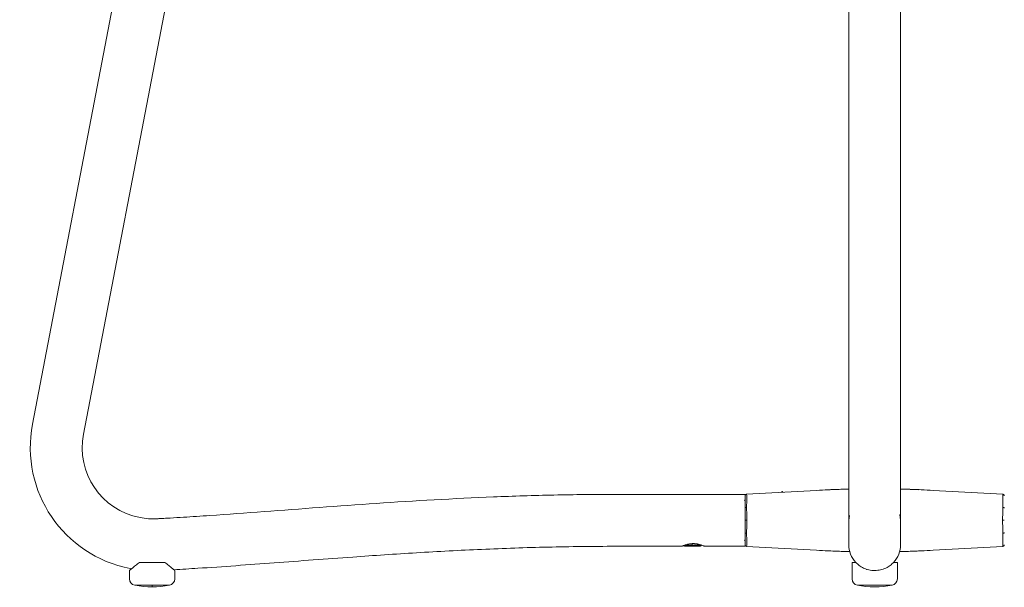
# Model space of a CAD drawing. Extents: x 2 to 109, y 746 to 839.
# Tile 2 of 7: x 2 to 32, y 804 to 821. Entities that reach past the tile are written whole.
import ezdxf

# ---------------------------------------------------------------- set-up
doc = ezdxf.new("R2010")
doc.units = 0
doc.header["$MEASUREMENT"] = 0
doc.layers.get('0').update_dxf_attribs({"lineweight": 0})

msp = doc.modelspace()

# ---------------------------------------------------------------- linework, layer by layer
at = {"color": 18, "lineweight": 9, "true_color": 0x000000}
for p, q in [((2.257, 808.951), (7.581, 836.702)), ((3.829, 808.649), (9.225, 836.777)), ((27.449, 836.739), (27.449, 805.235)), ((29.049, 805.235), (29.049, 836.739)), ((24.249, 806.789), (20.249, 806.789)), ((24.249, 805.189), (24.249, 806.789)), ((24.296, 806.792), (26.449, 806.913)), ((25.38, 806.88), (25.38, 806.853)), ((25.38, 806.88), (25.38, 806.853)), ((25.398, 806.88), (25.38, 806.88)), ((25.398, 806.88), (25.398, 806.854)), ((25.401, 806.872), (25.401, 806.854)), ((32.202, 806.792), (30.049, 806.913)), ((29.025, 806.172), (29.048, 805.989)), ((24.3, 805.989), (24.249, 805.989)), ((27.45, 805.989), (27.469, 806.138)), ((32.249, 805.989), (32.198, 805.989)), ((22.619, 805.268), (22.619, 805.189)), ((22.299, 805.189), (20.249, 805.189)), ((22.343, 805.207), (22.374, 805.189)), ((22.863, 805.189), (22.374, 805.189)), ((22.919, 805.221), (22.377, 805.221)), ((22.863, 805.189), (22.919, 805.221)), ((24.249, 805.189), (22.999, 805.189)), ((24.296, 805.186), (26.449, 805.065)), ((32.202, 805.186), (30.049, 805.065)), ((6.339, 804.689), (5.558, 804.689)), ((27.549, 804.689), (27.549, 804.184)), ((27.668, 804.689), (27.549, 804.689)), ((28.949, 804.689), (28.83, 804.689)), ((28.949, 804.184), (28.949, 804.689)), ((5.249, 804.184), (5.249, 804.439)), ((6.649, 804.184), (6.649, 804.439)), ((27.999, 804.475), (28.006, 804.473)), ((5.413, 803.987), (6.484, 803.987)), ((5.949, 803.987), (5.949, 803.939)), ((27.713, 803.987), (28.784, 803.987))]:
    msp.add_line(p, q, dxfattribs=at)
msp.add_lwpolyline([(25.401, 806.872), (25.399, 806.877), (25.398, 806.88)], dxfattribs=at)
for points, knots in [([(2.257, 808.951), (1.862, 806.89), (3.212, 804.898), (5.273, 804.503), (5.292, 804.499), (5.31, 804.496), (5.328, 804.493)], [0, 0, 0, 0, 1, 1, 1, 2, 2, 2, 2]), ([(3.829, 808.649), (3.6, 807.456), (4.382, 806.303), (5.575, 806.074), (5.75, 806.041), (5.928, 806.028), (6.106, 806.038)], [0, 0, 0, 0, 1, 1, 1, 2, 2, 2, 2]), ([(20.249, 806.789), (19.93, 806.789), (19.611, 806.787), (19.294, 806.784), (18.977, 806.78), (18.662, 806.775), (18.348, 806.768), (17.721, 806.755), (17.099, 806.735), (16.484, 806.71), (15.254, 806.66), (14.049, 806.59), (12.868, 806.511), (11.687, 806.431), (10.532, 806.342), (9.404, 806.258), (8.84, 806.216), (8.283, 806.175), (7.733, 806.138), (7.458, 806.119), (7.185, 806.101), (6.914, 806.085), (6.778, 806.076), (6.643, 806.068), (6.509, 806.06), (6.441, 806.056), (6.374, 806.053), (6.307, 806.049), (6.274, 806.047), (6.24, 806.045), (6.207, 806.043), (6.19, 806.042), (6.173, 806.041), (6.156, 806.041), (6.14, 806.04), (6.121, 806.039), (6.106, 806.038)], [0, 0, 0, 0, 1, 1, 1, 2, 2, 2, 3, 3, 3, 4, 4, 4, 5, 5, 5, 6, 6, 6, 7, 7, 7, 8, 8, 8, 9, 9, 9, 10, 10, 10, 11, 11, 11, 12, 12, 12, 12]), ([(24.249, 806.742), (24.249, 806.746), (24.249, 806.75), (24.25, 806.754), (24.251, 806.757), (24.252, 806.761), (24.254, 806.765), (24.256, 806.768), (24.258, 806.771), (24.26, 806.774), (24.263, 806.777), (24.265, 806.779), (24.268, 806.781), (24.273, 806.785), (24.278, 806.788), (24.283, 806.789), (24.287, 806.791), (24.292, 806.791), (24.296, 806.792)], [0, 0, 0, 0, 1, 1, 1, 2, 2, 2, 3, 3, 3, 4, 4, 4, 5, 5, 5, 6, 6, 6, 6]), ([(24.296, 806.792), (24.297, 806.786), (24.298, 806.78), (24.298, 806.763), (24.299, 806.745), (24.299, 806.717), (24.299, 806.682), (24.299, 806.647), (24.299, 806.605), (24.298, 806.555), (24.298, 806.505), (24.297, 806.448), (24.296, 806.39)], [0, 0, 0, 0, 1, 1, 1, 2, 2, 2, 3, 3, 3, 4, 4, 4, 4]), ([(25.419, 806.855), (25.417, 806.856), (25.415, 806.857), (25.413, 806.858), (25.405, 806.862), (25.403, 806.867), (25.401, 806.872)], [0, 0, 0, 0, 1, 1, 1, 2, 2, 2, 2]), ([(27.449, 806.952), (27.352, 806.95), (27.254, 806.948), (27.151, 806.944), (27.043, 806.941), (26.929, 806.937), (26.813, 806.931), (26.693, 806.926), (26.571, 806.919), (26.449, 806.913)], [0, 0, 0, 0, 1, 1, 1, 2, 2, 2, 3, 3, 3, 3]), ([(26.449, 806.913), (26.572, 806.92), (26.695, 806.926), (26.813, 806.931), (26.856, 806.933), (26.898, 806.935), (26.94, 806.936)], [0, 0, 0, 0, 1, 1, 1, 2, 2, 2, 2]), ([(27.093, 806.942), (27.062, 806.941), (27.032, 806.94), (27.002, 806.939), (26.981, 806.938), (26.96, 806.937), (26.94, 806.936)], [0, 0, 0, 0, 1, 1, 1, 2, 2, 2, 2]), ([(27.449, 806.953), (27.423, 806.952), (27.397, 806.952), (27.371, 806.951), (27.317, 806.95), (27.262, 806.948), (27.208, 806.946)], [0, 0, 0, 0, 1, 1, 1, 2, 2, 2, 2]), ([(29.623, 806.934), (29.618, 806.934), (29.614, 806.934), (29.61, 806.935), (29.519, 806.939), (29.426, 806.942), (29.334, 806.945), (29.266, 806.947), (29.198, 806.949), (29.13, 806.951), (29.103, 806.952), (29.076, 806.952), (29.049, 806.953)], [0, 0, 0, 0, 1, 1, 1, 2, 2, 2, 3, 3, 3, 4, 4, 4, 4]), ([(30.049, 806.913), (29.927, 806.919), (29.805, 806.926), (29.685, 806.931), (29.569, 806.937), (29.454, 806.941), (29.346, 806.944), (29.243, 806.948), (29.146, 806.95), (29.049, 806.952)], [0, 0, 0, 0, 1, 1, 1, 2, 2, 2, 3, 3, 3, 3]), ([(32.202, 806.39), (32.201, 806.448), (32.2, 806.505), (32.2, 806.555), (32.199, 806.605), (32.199, 806.647), (32.199, 806.682), (32.199, 806.717), (32.199, 806.745), (32.2, 806.762), (32.2, 806.78), (32.201, 806.786), (32.202, 806.792)], [0, 0, 0, 0, 1, 1, 1, 2, 2, 2, 3, 3, 3, 4, 4, 4, 4]), ([(32.249, 806.742), (32.249, 806.746), (32.248, 806.75), (32.247, 806.754), (32.247, 806.757), (32.245, 806.761), (32.243, 806.765), (32.242, 806.768), (32.24, 806.771), (32.237, 806.774), (32.235, 806.777), (32.232, 806.779), (32.23, 806.781), (32.225, 806.785), (32.22, 806.788), (32.214, 806.789), (32.21, 806.791), (32.206, 806.791), (32.202, 806.792)], [0, 0, 0, 0, 1, 1, 1, 2, 2, 2, 3, 3, 3, 4, 4, 4, 5, 5, 5, 6, 6, 6, 6]), ([(24.249, 806.629), (24.248, 806.623), (24.247, 806.616), (24.245, 806.611), (24.244, 806.607), (24.242, 806.605), (24.241, 806.602), (24.239, 806.599), (24.237, 806.596), (24.234, 806.594), (24.232, 806.592), (24.23, 806.591), (24.228, 806.589)], [0, 0, 0, 0, 1, 1, 1, 2, 2, 2, 3, 3, 3, 4, 4, 4, 4]), ([(24.249, 806.366), (24.249, 806.369), (24.25, 806.372), (24.252, 806.375), (24.253, 806.376), (24.255, 806.378), (24.256, 806.379), (24.258, 806.381), (24.26, 806.382), (24.262, 806.383), (24.267, 806.386), (24.272, 806.387), (24.278, 806.389), (24.284, 806.39), (24.29, 806.39), (24.296, 806.39)], [0, 0, 0, 0, 1, 1, 1, 2, 2, 2, 3, 3, 3, 4, 4, 4, 5, 5, 5, 5]), ([(24.296, 806.39), (24.297, 806.327), (24.298, 806.263), (24.299, 806.197), (24.299, 806.13), (24.299, 806.059), (24.3, 805.989)], [0, 0, 0, 0, 1, 1, 1, 2, 2, 2, 2]), ([(32.198, 805.989), (32.198, 806.059), (32.198, 806.13), (32.199, 806.197), (32.2, 806.264), (32.201, 806.327), (32.202, 806.39)], [0, 0, 0, 0, 1, 1, 1, 2, 2, 2, 2]), ([(32.202, 806.39), (32.206, 806.39), (32.21, 806.39), (32.214, 806.389), (32.22, 806.388), (32.225, 806.387), (32.23, 806.385), (32.232, 806.384), (32.235, 806.383), (32.237, 806.382), (32.24, 806.38), (32.242, 806.378), (32.243, 806.377), (32.245, 806.375), (32.247, 806.373), (32.247, 806.371), (32.248, 806.369), (32.249, 806.367), (32.249, 806.365)], [0, 0, 0, 0, 1, 1, 1, 2, 2, 2, 3, 3, 3, 4, 4, 4, 5, 5, 5, 6, 6, 6, 6]), ([(24.3, 805.989), (24.293, 805.989), (24.286, 805.989), (24.28, 805.989), (24.274, 805.989), (24.268, 805.989), (24.264, 805.989), (24.259, 805.989), (24.255, 805.989), (24.253, 805.989), (24.25, 805.989), (24.25, 805.989), (24.249, 805.989)], [0, 0, 0, 0, 1, 1, 1, 2, 2, 2, 3, 3, 3, 4, 4, 4, 4]), ([(24.3, 805.989), (24.299, 805.919), (24.299, 805.848), (24.299, 805.781), (24.298, 805.715), (24.297, 805.651), (24.296, 805.588)], [0, 0, 0, 0, 1, 1, 1, 2, 2, 2, 2]), ([(32.202, 805.588), (32.201, 805.651), (32.2, 805.715), (32.199, 805.782), (32.198, 805.849), (32.198, 805.919), (32.198, 805.989)], [0, 0, 0, 0, 1, 1, 1, 2, 2, 2, 2]), ([(24.249, 805.613), (24.249, 805.611), (24.249, 805.609), (24.25, 805.607), (24.251, 805.605), (24.252, 805.603), (24.254, 805.602), (24.256, 805.6), (24.258, 805.598), (24.26, 805.597), (24.262, 805.596), (24.265, 805.594), (24.267, 805.593), (24.272, 805.591), (24.277, 805.59), (24.283, 805.589), (24.287, 805.588), (24.292, 805.588), (24.296, 805.588)], [0, 0, 0, 0, 1, 1, 1, 2, 2, 2, 3, 3, 3, 4, 4, 4, 5, 5, 5, 6, 6, 6, 6]), ([(24.296, 805.588), (24.297, 805.53), (24.298, 805.473), (24.298, 805.423), (24.299, 805.373), (24.299, 805.332), (24.299, 805.296), (24.299, 805.261), (24.299, 805.233), (24.298, 805.216), (24.298, 805.198), (24.297, 805.192), (24.296, 805.186)], [0, 0, 0, 0, 1, 1, 1, 2, 2, 2, 3, 3, 3, 4, 4, 4, 4]), ([(32.202, 805.186), (32.201, 805.192), (32.2, 805.198), (32.2, 805.216), (32.199, 805.233), (32.199, 805.261), (32.199, 805.296), (32.199, 805.331), (32.199, 805.373), (32.2, 805.423), (32.2, 805.473), (32.201, 805.53), (32.202, 805.588)], [0, 0, 0, 0, 1, 1, 1, 2, 2, 2, 3, 3, 3, 4, 4, 4, 4]), ([(32.202, 805.588), (32.206, 805.588), (32.21, 805.588), (32.215, 805.589), (32.22, 805.59), (32.226, 805.591), (32.23, 805.593), (32.233, 805.594), (32.235, 805.596), (32.237, 805.597), (32.24, 805.598), (32.242, 805.6), (32.244, 805.601), (32.245, 805.603), (32.247, 805.605), (32.247, 805.607), (32.248, 805.609), (32.249, 805.611), (32.249, 805.613)], [0, 0, 0, 0, 1, 1, 1, 2, 2, 2, 3, 3, 3, 4, 4, 4, 5, 5, 5, 6, 6, 6, 6]), ([(22.299, 805.189), (22.299, 805.189), (22.299, 805.189), (22.299, 805.189), (22.299, 805.189), (22.3, 805.19), (22.301, 805.19), (22.301, 805.19), (22.302, 805.19), (22.303, 805.191), (22.304, 805.191), (22.305, 805.192), (22.306, 805.192), (22.308, 805.193), (22.311, 805.194), (22.314, 805.196), (22.318, 805.197), (22.321, 805.199), (22.326, 805.201), (22.33, 805.202), (22.335, 805.204), (22.341, 805.206), (22.346, 805.209), (22.352, 805.211), (22.358, 805.213), (22.371, 805.218), (22.386, 805.223), (22.402, 805.228), (22.418, 805.234), (22.435, 805.239), (22.454, 805.244), (22.463, 805.246), (22.473, 805.249), (22.483, 805.251), (22.493, 805.253), (22.504, 805.255), (22.514, 805.257), (22.525, 805.259), (22.535, 805.261), (22.546, 805.262), (22.557, 805.264), (22.568, 805.265), (22.58, 805.266), (22.591, 805.267), (22.602, 805.268), (22.614, 805.269), (22.626, 805.269), (22.637, 805.269), (22.649, 805.27)], [0, 0, 0, 0, 1, 1, 1, 2, 2, 2, 3, 3, 3, 4, 4, 4, 5, 5, 5, 6, 6, 6, 7, 7, 7, 8, 8, 8, 9, 9, 9, 10, 10, 10, 11, 11, 11, 12, 12, 12, 13, 13, 13, 14, 14, 14, 15, 15, 15, 16, 16, 16, 16]), ([(22.649, 805.27), (22.655, 805.27), (22.66, 805.27), (22.666, 805.269), (22.672, 805.269), (22.678, 805.269), (22.683, 805.269), (22.689, 805.269), (22.695, 805.268), (22.701, 805.268), (22.706, 805.267), (22.712, 805.267), (22.718, 805.266), (22.729, 805.265), (22.74, 805.264), (22.751, 805.262), (22.762, 805.261), (22.773, 805.259), (22.784, 805.257), (22.794, 805.255), (22.804, 805.253), (22.814, 805.251), (22.825, 805.249), (22.834, 805.246), (22.844, 805.244), (22.863, 805.239), (22.88, 805.233), (22.896, 805.228), (22.912, 805.223), (22.927, 805.218), (22.939, 805.213), (22.952, 805.208), (22.963, 805.204), (22.972, 805.201), (22.976, 805.199), (22.98, 805.197), (22.984, 805.196), (22.987, 805.194), (22.99, 805.193), (22.992, 805.192), (22.994, 805.191), (22.996, 805.19), (22.997, 805.19), (22.998, 805.189), (22.998, 805.189), (22.999, 805.189)], [0, 0, 0, 0, 1, 1, 1, 2, 2, 2, 3, 3, 3, 4, 4, 4, 5, 5, 5, 6, 6, 6, 7, 7, 7, 8, 8, 8, 9, 9, 9, 10, 10, 10, 11, 11, 11, 12, 12, 12, 13, 13, 13, 14, 14, 14, 15, 15, 15, 15]), ([(24.228, 805.389), (24.23, 805.388), (24.232, 805.386), (24.234, 805.384), (24.237, 805.382), (24.239, 805.379), (24.241, 805.376), (24.242, 805.374), (24.244, 805.371), (24.245, 805.367), (24.247, 805.362), (24.248, 805.355), (24.249, 805.349)], [0, 0, 0, 0, 1, 1, 1, 2, 2, 2, 3, 3, 3, 4, 4, 4, 4]), ([(20.249, 805.189), (19.553, 805.184), (18.858, 805.179), (18.162, 805.163), (17.48, 805.148), (16.798, 805.123), (16.116, 805.093), (15.447, 805.063), (14.778, 805.027), (14.109, 804.987), (13.452, 804.947), (12.796, 804.903), (12.14, 804.856), (11.734, 804.827), (11.328, 804.798), (10.921, 804.767), (10.52, 804.737), (10.119, 804.707), (9.718, 804.677), (9.322, 804.648), (8.926, 804.619), (8.53, 804.59), (8.139, 804.562), (7.747, 804.534), (7.356, 804.509), (7.11, 804.494), (6.864, 804.48), (6.618, 804.465)], [0, 0, 0, 0, 1, 1, 1, 2, 2, 2, 3, 3, 3, 4, 4, 4, 5, 5, 5, 6, 6, 6, 7, 7, 7, 8, 8, 8, 9, 9, 9, 9]), ([(24.296, 805.186), (24.292, 805.187), (24.287, 805.188), (24.283, 805.189), (24.278, 805.19), (24.273, 805.193), (24.268, 805.197), (24.265, 805.199), (24.263, 805.202), (24.26, 805.204), (24.258, 805.207), (24.256, 805.21), (24.254, 805.214), (24.252, 805.217), (24.251, 805.221), (24.25, 805.225), (24.249, 805.228), (24.249, 805.232), (24.249, 805.236)], [0, 0, 0, 0, 1, 1, 1, 2, 2, 2, 3, 3, 3, 4, 4, 4, 5, 5, 5, 6, 6, 6, 6]), ([(26.449, 805.065), (26.572, 805.058), (26.695, 805.052), (26.813, 805.047), (26.834, 805.046), (26.854, 805.045), (26.875, 805.044)], [0, 0, 0, 0, 1, 1, 1, 2, 2, 2, 2]), ([(27.491, 805.025), (27.48, 805.026), (27.469, 805.026), (27.457, 805.026), (27.366, 805.027), (27.26, 805.03), (27.151, 805.034), (27.041, 805.037), (26.928, 805.042), (26.813, 805.047), (26.694, 805.052), (26.571, 805.059), (26.449, 805.065)], [0, 0, 0, 0, 1, 1, 1, 2, 2, 2, 3, 3, 3, 4, 4, 4, 4]), ([(26.875, 805.044), (26.879, 805.044), (26.883, 805.044), (26.888, 805.044), (26.979, 805.039), (27.071, 805.036), (27.164, 805.033), (27.232, 805.031), (27.299, 805.029), (27.367, 805.027), (27.409, 805.026), (27.45, 805.025), (27.492, 805.024)], [0, 0, 0, 0, 1, 1, 1, 2, 2, 2, 3, 3, 3, 4, 4, 4, 4]), ([(30.049, 805.065), (29.926, 805.059), (29.804, 805.052), (29.685, 805.047), (29.569, 805.042), (29.457, 805.037), (29.346, 805.034), (29.238, 805.03), (29.131, 805.027), (29.04, 805.026), (29.031, 805.026), (29.022, 805.026), (29.013, 805.026)], [0, 0, 0, 0, 1, 1, 1, 2, 2, 2, 3, 3, 3, 4, 4, 4, 4]), ([(29.013, 805.024), (29.051, 805.025), (29.089, 805.026), (29.127, 805.027), (29.181, 805.028), (29.235, 805.03), (29.29, 805.032)], [0, 0, 0, 0, 1, 1, 1, 2, 2, 2, 2]), ([(29.405, 805.036), (29.435, 805.037), (29.465, 805.038), (29.496, 805.039), (29.516, 805.04), (29.537, 805.041), (29.558, 805.042)], [0, 0, 0, 0, 1, 1, 1, 2, 2, 2, 2]), ([(32.202, 805.186), (32.206, 805.187), (32.21, 805.188), (32.214, 805.189), (32.22, 805.19), (32.225, 805.193), (32.23, 805.197), (32.232, 805.199), (32.235, 805.202), (32.237, 805.204), (32.24, 805.207), (32.242, 805.21), (32.243, 805.214), (32.245, 805.217), (32.247, 805.221), (32.247, 805.225), (32.248, 805.228), (32.249, 805.232), (32.249, 805.236)], [0, 0, 0, 0, 1, 1, 1, 2, 2, 2, 3, 3, 3, 4, 4, 4, 5, 5, 5, 6, 6, 6, 6]), ([(5.558, 804.689), (5.516, 804.658), (5.474, 804.626), (5.437, 804.597), (5.4, 804.568), (5.367, 804.541), (5.339, 804.517), (5.311, 804.493), (5.287, 804.472), (5.273, 804.46), (5.258, 804.448), (5.254, 804.443), (5.249, 804.439)], [0, 0, 0, 0, 1, 1, 1, 2, 2, 2, 3, 3, 3, 4, 4, 4, 4]), ([(6.649, 804.439), (6.644, 804.443), (6.639, 804.447), (6.625, 804.46), (6.611, 804.472), (6.587, 804.493), (6.559, 804.516), (6.531, 804.54), (6.498, 804.568), (6.461, 804.597), (6.424, 804.626), (6.381, 804.658), (6.339, 804.689)], [0, 0, 0, 0, 1, 1, 1, 2, 2, 2, 3, 3, 3, 4, 4, 4, 4]), ([(28.249, 804.439), (28.187, 804.443), (28.126, 804.447), (28.068, 804.46), (28.01, 804.472), (27.955, 804.493), (27.905, 804.516), (27.856, 804.54), (27.811, 804.568), (27.772, 804.597), (27.733, 804.626), (27.7, 804.658), (27.668, 804.689)], [0, 0, 0, 0, 1, 1, 1, 2, 2, 2, 3, 3, 3, 4, 4, 4, 4]), ([(28.83, 804.689), (28.797, 804.658), (28.765, 804.626), (28.726, 804.597), (28.688, 804.568), (28.642, 804.541), (28.593, 804.517), (28.543, 804.493), (28.488, 804.472), (28.43, 804.46), (28.372, 804.448), (28.311, 804.443), (28.249, 804.439)], [0, 0, 0, 0, 1, 1, 1, 2, 2, 2, 3, 3, 3, 4, 4, 4, 4])]:
    msp.add_open_spline(points, degree=3, knots=knots, dxfattribs=at)
for points in [[(27.449, 805.235), (27.449, 805.032), (27.526, 804.837), (27.664, 804.689)], [(28.834, 804.689), (28.972, 804.837), (29.049, 805.032), (29.049, 805.235)], [(5.249, 804.184), (5.249, 804.087), (5.318, 804.005), (5.413, 803.987)], [(6.484, 803.987), (6.58, 804.005), (6.649, 804.087), (6.649, 804.184)], [(27.549, 804.184), (27.549, 804.087), (27.618, 804.005), (27.713, 803.987)], [(28.784, 803.987), (28.88, 804.005), (28.949, 804.087), (28.949, 804.184)], [(5.413, 803.987), (5.767, 803.923), (6.13, 803.923), (6.484, 803.987)], [(27.713, 803.987), (28.067, 803.923), (28.43, 803.923), (28.784, 803.987)]]:
    msp.add_open_spline(points, degree=3, dxfattribs=at)

doc.saveas('drawing.dxf')
